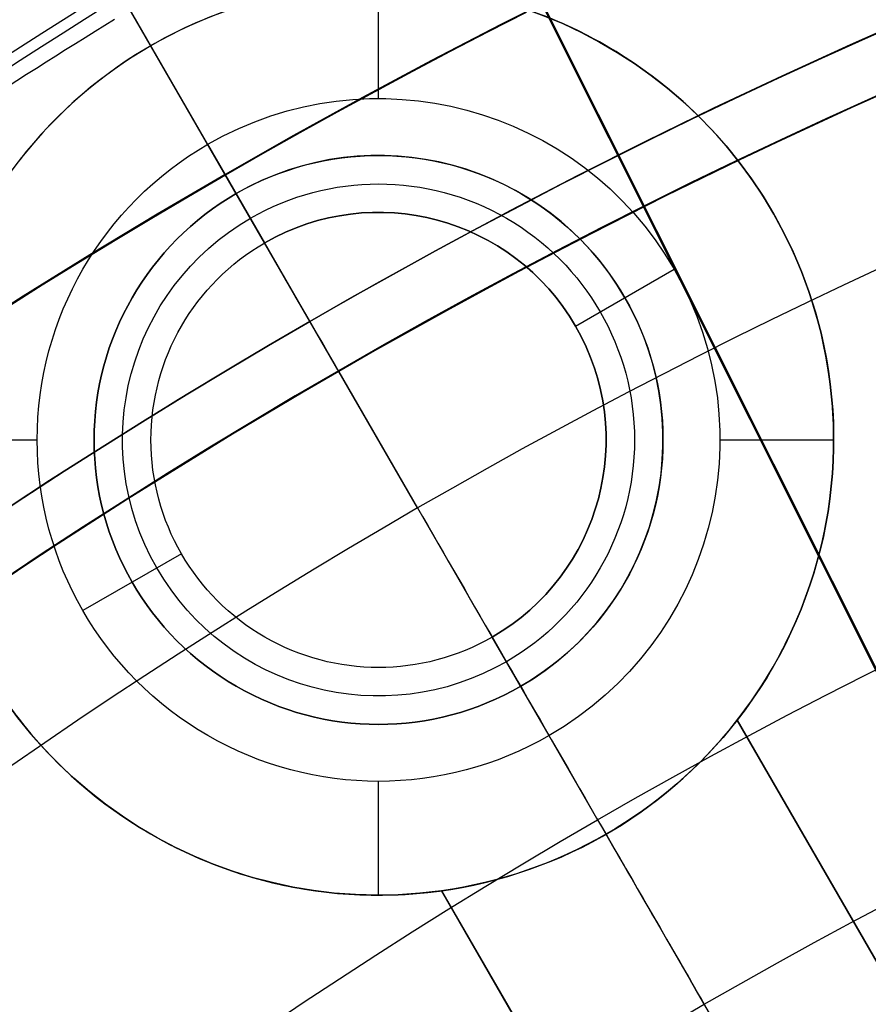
# Model space of a CAD drawing. Extents: x 19499 to 20475, y -6718 to -5871.
# Tile 32 of 60: x 19958.38 to 19965.84, y -6362.32 to -6353.66. Entities that reach past the tile are written whole.
import ezdxf

# ---------------------------------------------------------------- set-up
doc = ezdxf.new("R2010")
doc.units = 0
doc.layers.get('0').update_dxf_attribs({"linetype": 'CONTINUOUS'})
doc.layers.add('BLANCO_METALICO', color=7, linetype='CONTINUOUS')
doc.layers.add('COLOR', color=7, linetype='CONTINUOUS')

msp = doc.modelspace()

# ---------------------------------------------------------------- linework, layer by layer
for p, q in [((19961.87569657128, -6357.953856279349, 103.091743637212), (19951.37006307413, -6339.757565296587, 89.0558051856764)), ((19951.50603042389, -6339.993067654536, 88.12500292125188), (19960.93014173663, -6356.316107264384, 88.12500292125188)), ((19960.1847882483, -6355.025117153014, 67.12500292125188), (19960.93014173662, -6356.316107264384, 67.12500292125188)), ((19960.18478824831, -6355.025117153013, 64.11609945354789), (19960.18478824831, -6355.025117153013, 67.12500292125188)), ((19960.93014173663, -6356.316107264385, 67.12500292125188), (19960.93014173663, -6356.316107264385, 88.12500292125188)), ((19961.18369923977, -6356.755281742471, 62.12500292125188), (19963.45847972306, -6360.695317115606, 62.12500292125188))]:
    msp.add_line(p, q)
at = {"extrusion": (-0.2249510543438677, -1.11795451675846e-14, 0.9743700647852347)}
msp.add_lwpolyline([(6360.200023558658, 19552.36882843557), (6359.724608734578, 19552.03371077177), (6359.251445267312, 19551.69451949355), (6358.780582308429, 19551.35127798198), (6358.31206871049, 19551.00401044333), (6357.845953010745, 19550.65274190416), (6357.382283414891, 19550.29749820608), (6356.921107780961, 19549.93830600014), (6356.462473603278, 19549.5751927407), (6356.006427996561, 19549.208186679), (6355.553017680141, 19548.83731685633), (6355.102288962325, 19548.46261309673), (6354.654287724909, 19548.08410599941), (6354.209059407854, 19547.7018269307), (6353.766648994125, 19547.31580801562), (6353.327100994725, 19546.92608212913), (6352.890459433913, 19546.53268288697), (6352.456767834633, 19546.13564463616), (6352.026069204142, 19545.73500244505), (6351.598406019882, 19545.33079209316), (6351.173820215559, 19544.92305006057), (6350.752353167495, 19544.51181351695), (6350.334045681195, 19544.09712031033), (6349.918937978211, 19543.67900895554), (6349.507069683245, 19543.25751862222), (6349.098479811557, 19542.83268912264), (6348.693206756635, 19542.40456089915), (6348.291288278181, 19541.97317501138), (6347.892761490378, 19541.53857312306), (6347.497662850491, 19541.10079748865), (6347.106028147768, 19540.6598909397), (6346.717892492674, 19540.21589687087), (6346.333290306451, 19539.76885922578), (6345.952255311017, 19539.31882248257), (6345.574820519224, 19538.86583163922), (6345.20101822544, 19538.4099321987), (6344.830879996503, 19537.95117015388), (6344.464436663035, 19537.48959197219), (6344.101718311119, 19537.02524458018), (6343.742754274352, 19536.55817534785), (6343.387573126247, 19536.08843207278), (6343.036202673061, 19535.61606296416), (6342.688669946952, 19535.14111662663), (6342.345001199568, 19534.66364204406), (6342.005221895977, 19534.18368856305), (6341.669356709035, 19533.70130587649), (6341.33742951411, 19533.21654400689), (6341.009463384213, 19532.72945328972), (6340.685480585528, 19532.24008435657), (6340.365502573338, 19531.7484881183), (6340.049549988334, 19531.25471574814), (6339.737642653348, 19530.75881866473), (6339.429799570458, 19530.26084851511), (6339.1260389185, 19529.76085715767), (6338.826378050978, 19529.25889664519), (6338.530833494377, 19528.75501920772), (6338.239420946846, 19528.24927723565), (6337.952155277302, 19527.74172326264), (6337.669050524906, 19527.23240994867), (6337.390119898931, 19526.72139006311), (6337.115375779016, 19526.2087164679), (6336.844829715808, 19525.69444210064), (6336.578492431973, 19525.17861995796), (6336.31637382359, 19524.66130307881), (6336.058482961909, 19524.14254452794), (6335.804828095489, 19523.62239737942), (6335.555416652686, 19523.10091470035), (6335.310255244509, 19522.5781495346), (6335.069349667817, 19522.0541548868), (6334.832704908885, 19521.52898370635), (6334.600325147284, 19521.00268887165), (6334.372213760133, 19520.4753231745), (6334.148373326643, 19519.94693930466), (6333.928805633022, 19519.41758983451), (6333.713511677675, 19518.88732720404), (6333.502491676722, 19518.35620370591), (6333.295745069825, 19517.82427147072), (6333.093270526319, 19517.29158245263), (6332.895065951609, 19516.75818841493), (6332.701128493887, 19516.22414091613), (6332.511454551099, 19515.68949129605), (6332.326039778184, 19515.15429066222), (6332.144879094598, 19514.61858987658), (6331.967966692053, 19514.08243954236), (6331.795296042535, 19513.54588999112), (6331.626859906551, 19513.00899127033), (6331.462650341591, 19512.47179313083), (6331.302658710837, 19511.93434501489), (6331.146875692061, 19511.39669604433), (6330.995291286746, 19510.85889500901), (6330.847894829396, 19510.32099035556), (6330.70467499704, 19509.78303017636), (6330.565619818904, 19509.24506219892), (6330.430716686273, 19508.70713377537), (6330.299952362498, 19508.1692918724), (6330.173312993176, 19507.6315830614), (6330.050784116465, 19507.09405350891), (6329.932350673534, 19506.55674896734), (6329.817997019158, 19506.01971476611), (6329.70770693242, 19505.48299580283), (6329.601463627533, 19504.94663653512), (6329.499249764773, 19504.41068097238), (6329.401047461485, 19503.87517266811), (6329.306838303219, 19503.34015471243), (6329.216603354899, 19502.80566972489), (6329.130323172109, 19502.27175984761), (6329.047977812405, 19501.73846673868), (6328.969546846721, 19501.20583156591), (6328.895009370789, 19500.67389500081), (6328.824344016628, 19500.14269721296), (6328.757528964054, 19499.61227786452), (6328.694541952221, 19499.0826761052), (6328.635360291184, 19498.5539305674), (6328.579960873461, 19498.02607936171), (6328.528320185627, 19497.49916007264), (6328.480414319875, 19496.97320975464), (6328.436218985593, 19496.44826492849), (6328.39570952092, 19495.9243615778), (6328.358860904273, 19495.40153514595), (6328.325647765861, 19494.87982053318), (6328.296044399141, 19494.35925209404), (6328.270024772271, 19493.83986363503), (6328.247562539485, 19493.32168841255), (6328.228631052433, 19492.80475913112), (6328.213203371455, 19492.28910794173), (6328.201252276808, 19491.77476644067), (6328.192750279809, 19491.26176566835), (6328.187669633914, 19490.75013610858), (6328.185982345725, 19490.23990768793), (6328.187729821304, 19489.7206589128), (6328.192992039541, 19489.1999596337), (6328.201798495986, 19488.67784140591), (6328.214178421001, 19488.15433638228), (6328.23016076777, 19487.62947731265), (6328.249774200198, 19487.10329754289), (6328.273047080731, 19486.57583101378), (6328.300007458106, 19486.0471122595), (6328.330683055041, 19485.51717640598), (6328.36510125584, 19484.98605916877), (6328.403289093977, 19484.45379685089), (6328.445273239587, 19483.9204263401), (6328.491079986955, 19483.38598510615), (6328.540735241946, 19482.85051119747), (6328.594264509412, 19482.31404323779), (6328.651692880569, 19481.77662042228), (6328.713045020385, 19481.23828251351), (6328.778345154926, 19480.69906983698), (6328.847617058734, 19480.15902327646), (6328.920884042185, 19479.61818426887), (6328.998168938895, 19479.076594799), (6329.079494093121, 19478.53429739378), (6329.164881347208, 19477.99133511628), (6329.254352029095, 19477.44775155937), (6329.347926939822, 19476.90359083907), (6329.445626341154, 19476.35889758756), (6329.547469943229, 19475.81371694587), (6329.653476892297, 19475.2680945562), (6329.763665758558, 19474.72207655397), (6329.87805452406, 19474.17570955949), (6329.996660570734, 19473.62904066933), (6330.119500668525, 19473.08211744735), (6330.24659096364, 19472.53498791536), (6330.377946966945, 19471.98770054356), (6330.513583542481, 19471.44030424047), (6330.653514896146, 19470.89284834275), (6330.797754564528, 19470.34538260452), (6330.946315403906, 19469.79795718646), (6331.099209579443, 19469.25062264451), (6331.256448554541, 19468.70342991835), (6331.418043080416, 19468.15643031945), (6331.584003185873, 19467.60967551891), (6331.754338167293, 19467.06321753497), (6331.929056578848, 19466.51710872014), (6332.108166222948, 19465.97140174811), (6332.291674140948, 19465.42614960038), (6332.479586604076, 19464.8814055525), (6332.671909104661, 19464.33722316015), (6332.868646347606, 19463.79365624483), (6333.069802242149, 19463.25075887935), (6333.275379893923, 19462.70858537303), (6333.48538159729, 19462.16719025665), (6333.699808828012, 19461.62662826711), (6333.918662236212, 19461.08695433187), (6334.141941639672, 19460.54822355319), (6334.369646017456, 19460.01049119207), (6334.601773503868, 19459.47381265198), (6334.83832138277, 19458.93824346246), (6335.079286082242, 19458.40383926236), (6335.324663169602, 19457.87065578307), (6335.574447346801, 19457.33874883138), (6335.828632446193, 19456.8081742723), (6336.087211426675, 19456.27898801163), (6336.350176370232, 19455.75124597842), (6336.617518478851, 19455.22500410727), (6336.889228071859, 19454.70031832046), (6337.165294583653, 19454.17724451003), (6337.445706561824, 19453.65583851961), (6337.730451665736, 19453.13615612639), (6338.019516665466, 19452.61825302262), (6338.31288744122, 19452.10218479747), (6338.610548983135, 19451.58800691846), (6338.912485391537, 19451.07577471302), (6339.218679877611, 19450.56554334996), (6339.529114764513, 19450.05736782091), (6339.843771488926, 19449.55130292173), (6340.162630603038, 19449.04740323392), (6340.485671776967, 19448.54572310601), (6340.812873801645, 19448.04631663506), (6341.144214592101, 19447.54923764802), (6341.479671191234, 19447.05453968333), (6341.819219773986, 19446.56227597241), (6342.16283565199, 19446.07249942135), (6342.510493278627, 19445.58526259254), (6342.862166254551, 19445.10061768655), (6343.217827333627, 19444.618616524), (6343.577448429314, 19444.13931052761), (6343.941000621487, 19443.66275070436), (6344.30845416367, 19443.18898762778), (6344.679778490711, 19442.71807142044), (6345.054942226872, 19442.25005173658), (6345.433913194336, 19441.78497774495), (6345.816658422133, 19441.3228981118), (6346.203144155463, 19440.8638609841), (6346.593335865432, 19440.40791397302), (6346.987198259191, 19439.95510413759), (6347.384695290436, 19439.50547796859), (6347.785790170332, 19439.05908137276), (6348.190445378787, 19438.61595965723), (6348.598622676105, 19438.17615751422), (6349.010283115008, 19437.73971900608), (6349.42538705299, 19437.30668755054), (6349.843894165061, 19436.87710590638), (6350.265763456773, 19436.45101615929), (6350.690953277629, 19436.0284597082), (6351.119421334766, 19435.60947725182), (6351.55112470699, 19435.1941087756), (6351.986019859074, 19434.78239353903), (6352.42406265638, 19434.37437006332), (6352.865208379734, 19433.97007611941), (6353.30941174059, 19433.56954871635), (6353.756626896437, 19433.17282409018), (6354.206807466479, 19432.77993769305), (6354.659906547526, 19432.39092418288), (6355.115876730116, 19432.0058174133), (6355.574670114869, 19431.62465042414), (6356.036238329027, 19431.24745543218), (6356.500532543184, 19430.87426382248), (6356.967503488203, 19430.50510614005), (6357.437101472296, 19430.14001208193), (6357.909276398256, 19429.77901048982), (6358.383977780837, 19429.422129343), (6358.861154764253, 19429.06939575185), (6359.340756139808, 19428.72083595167), (6359.822730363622, 19428.37647529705), (6360.307025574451, 19428.03633825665), (6360.793589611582, 19427.70044840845), (6361.282370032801, 19427.3688284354)], dxfattribs=at)
at = {"extrusion": (-0.2249510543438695, -3.015203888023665e-14, 0.9743700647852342)}
msp.add_lwpolyline([(6359.442406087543, 19427.36882843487), (6358.976475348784, 19427.70615198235), (6358.51281594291, 19428.04741172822), (6358.051474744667, 19428.39258390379), (6357.592498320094, 19428.74164396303), (6357.13593291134, 19429.0945665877), (6356.681824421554, 19429.45132569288), (6356.230218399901, 19429.81189443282), (6355.781160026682, 19430.17624520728), (6355.334694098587, 19430.54434966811), (6354.890865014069, 19430.91617872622), (6354.449716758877, 19431.291702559), (6354.011292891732, 19431.67089061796), (6353.57563653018, 19432.05371163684), (6353.14279033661, 19432.44013363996), (6352.71279650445, 19432.83012395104), (6352.285696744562, 19433.22364920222), (6351.861532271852, 19433.62067534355), (6351.440343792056, 19434.02116765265), (6351.022171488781, 19434.42509074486), (6350.607055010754, 19434.83240858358), (6350.195033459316, 19435.24308449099), (6349.786145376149, 19435.65708115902), (6349.380428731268, 19436.07436066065), (6348.977920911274, 19436.49488446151), (6348.578658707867, 19436.91861343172), (6348.182678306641, 19437.34550785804), (6347.790015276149, 19437.77552745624), (6347.400704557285, 19438.20863138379), (6347.014780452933, 19438.64477825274), (6346.632276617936, 19439.0839261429), (6346.253226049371, 19439.52603261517), (6345.877661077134, 19439.97105472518), (6345.505613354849, 19440.41894903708), (6345.137113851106, 19440.8696716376), (6344.772192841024, 19441.32317815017), (6344.410879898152, 19441.77942374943), (6344.05320388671, 19442.23836317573), (6343.699192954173, 19442.69995074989), (6343.348874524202, 19443.1641403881), (6343.002275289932, 19443.63088561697), (6342.659421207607, 19444.10013958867), (6342.320337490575, 19444.57185509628), (6341.985048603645, 19445.04598458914), (6341.653578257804, 19445.52248018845), (6341.325949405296, 19446.00129370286), (6341.002184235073, 19446.4823766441), (6340.682304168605, 19446.96568024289), (6340.366329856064, 19447.45115546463), (6340.054281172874, 19447.93875302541), (6339.746177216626, 19448.42842340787), (6339.442036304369, 19448.92011687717), (6339.141875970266, 19449.41378349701), (6338.845712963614, 19449.90937314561), (6338.553563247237, 19450.40683553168), (6338.265441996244, 19450.90612021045), (6337.981363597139, 19451.40717659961), (6337.701341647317, 19451.90995399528), (6337.4253889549, 19452.41440158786), (6337.153517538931, 19452.92046847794), (6336.885738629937, 19453.42810369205), (6336.622062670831, 19453.93725619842), (6336.362499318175, 19454.44787492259), (6336.107057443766, 19454.95990876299), (6335.855745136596, 19455.47330660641), (6335.608569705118, 19455.98801734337), (6335.365537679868, 19456.50398988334), (6335.126654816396, 19457.02117316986), (6334.891926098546, 19457.53951619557), (6334.661355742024, 19458.05896801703), (6334.434947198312, 19458.57947776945), (6334.212703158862, 19459.10099468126), (6333.994625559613, 19459.62346808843), (6333.780715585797, 19460.14684744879), (6333.57097367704, 19460.67108235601), (6333.365399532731, 19461.19612255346), (6333.163992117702, 19461.72191794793), (6332.96674966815, 19462.24841862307), (6332.773669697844, 19462.77557485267), (6332.58474900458, 19463.30333711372), (6332.399983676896, 19463.83165609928), (6332.219369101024, 19464.36048273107), (6332.042899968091, 19464.88976817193), (6331.870570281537, 19465.41946383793), (6331.702373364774, 19465.94952141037), (6331.538301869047, 19466.47989284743), (6331.378347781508, 19467.01053039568), (6331.222502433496, 19467.54138660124), (6331.070756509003, 19468.07241432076), (6330.923100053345, 19468.60356673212), (6330.779522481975, 19469.13479734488), (6330.640012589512, 19469.66606001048), (6330.504558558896, 19470.19730893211), (6330.373147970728, 19470.72849867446), (6330.245767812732, 19471.25958417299), (6330.122404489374, 19471.79052074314), (6330.003043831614, 19472.32126408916), (6329.887671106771, 19472.85177031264), (6329.776271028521, 19473.38199592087), (6329.668827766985, 19473.91189783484), (6329.565324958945, 19474.44143339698), (6329.465745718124, 19474.97056037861), (6329.370072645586, 19475.49923698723), (6329.278287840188, 19476.02742187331), (6329.190372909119, 19476.55507413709), (6329.1063089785, 19477.08215333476), (6329.026076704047, 19477.60861948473), (6328.949656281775, 19478.13443307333), (6328.87702745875, 19478.65955506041), (6328.80816954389, 19479.18394688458), (6328.743061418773, 19479.70757046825), (6328.681681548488, 19480.2303882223), (6328.624007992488, 19480.75236305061), (6328.570018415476, 19481.27345835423), (6328.51969009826, 19481.79363803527), (6328.472999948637, 19482.31286650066), (6328.429924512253, 19482.83110866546), (6328.390439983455, 19483.34832995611), (6328.354522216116, 19483.86449631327), (6328.322146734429, 19484.37957419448), (6328.293288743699, 19484.89353057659), (6328.267923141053, 19485.40633295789), (6328.246024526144, 19485.91794936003), (6328.227567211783, 19486.42834832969), (6328.212525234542, 19486.93749894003), (6328.20087236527, 19487.44537079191), (6328.19258211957, 19487.95193401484), (6328.187627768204, 19488.45715926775), (6328.185982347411, 19488.96101773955), (6328.187775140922, 19489.48695627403), (6328.193174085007, 19490.0143824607), (6328.202209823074, 19490.54326349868), (6328.214912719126, 19491.07356595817), (6328.231312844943, 19491.60525578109), (6328.251439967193, 19492.1382982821), (6328.275323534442, 19492.67265814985), (6328.302992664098, 19493.2082994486), (6328.334476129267, 19493.74518562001), (6328.369802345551, 19494.28327948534), (6328.408999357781, 19494.82254324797), (6328.452094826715, 19495.36293849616), (6328.499116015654, 19495.90442620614), (6328.550089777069, 19496.44696674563), (6328.605042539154, 19496.99051987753), (6328.664000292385, 19497.53504476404), (6328.726988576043, 19498.08049997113), (6328.794032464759, 19498.62684347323), (6328.865156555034, 19499.17403265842), (6328.94038495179, 19499.72202433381), (6329.01974125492, 19500.27077473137), (6329.10324854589, 19500.82023951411), (6329.190929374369, 19501.37037378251), (6329.282805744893, 19501.92113208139), (6329.378899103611, 19502.47246840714), (6329.479230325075, 19503.02433621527), (6329.583819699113, 19503.57668842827), (6329.692686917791, 19504.12947744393), (6329.805851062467, 19504.68265514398), (6329.923330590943, 19505.23617290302), (6330.045143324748, 19505.78998159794), (6330.171306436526, 19506.34403161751), (6330.301836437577, 19506.89827287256), (6330.436749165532, 19507.45265480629), (6330.57605977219, 19508.0071264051), (6330.719782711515, 19508.56163620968), (6330.867931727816, 19509.11613232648), (6331.020519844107, 19509.67056243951), (6331.177559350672, 19510.22487382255), (6331.339061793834, 19510.77901335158), (6331.505037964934, 19511.33292751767), (6331.675497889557, 19511.88656244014), (6331.85045081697, 19512.43986388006), (6332.029905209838, 19512.99277725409), (6332.213868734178, 19513.54524764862), (6332.402348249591, 19514.09721983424), (6332.595349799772, 19514.64863828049), (6332.792878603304, 19515.19944717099), (6332.994939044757, 19515.74959041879), (6333.201534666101, 19516.29901168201), (6333.412668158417, 19516.84765437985), (6333.62834135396, 19517.39546170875), (6333.848555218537, 19517.94237665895), (6334.073309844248, 19518.4883420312), (6334.302604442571, 19519.03330045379), (6334.536437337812, 19519.57719439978), (6334.774805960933, 19520.11996620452), (6335.017706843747, 19520.66155808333), (6335.265135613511, 19521.20191214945), (6335.517086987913, 19521.74097043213), (6335.773554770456, 19522.27867489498), (6336.034531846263, 19522.81496745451), (6336.30001017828, 19523.34978999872), (6336.569980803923, 19523.88308440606), (6336.844433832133, 19524.4147925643), (6337.123358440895, 19524.94485638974), (6337.406742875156, 19525.47321784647), (6337.694574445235, 19525.99981896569), (6337.986839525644, 19526.5246018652), (6338.283523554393, 19527.047508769), (6338.584611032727, 19527.56848202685), (6338.890085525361, 19528.08746413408), (6339.199929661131, 19528.60439775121), (6339.514125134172, 19529.11922572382), (6339.832652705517, 19529.63189110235), (6340.1554922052, 19530.14233716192), (6340.482622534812, 19530.6505074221), (6340.814021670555, 19531.15634566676), (6341.14966666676, 19531.6597959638), (6341.489533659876, 19532.16080268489), (6341.833597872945, 19532.6593105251), (6342.181833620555, 19533.15526452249), (6342.534214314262, 19533.64861007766), (6342.890712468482, 19534.13929297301), (6343.251299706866, 19534.62725939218), (6343.615946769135, 19535.11245593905), (6343.984623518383, 19535.59482965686), (6344.357298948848, 19536.07432804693), (6344.733941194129, 19536.55089908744), (6345.114517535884, 19537.02449125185), (6345.498994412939, 19537.49505352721), (6345.887337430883, 19537.96253543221), (6346.279511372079, 19538.42688703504), (6346.67548020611, 19538.888058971), (6347.075207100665, 19539.34600245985), (6347.47865443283, 19539.80066932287), (6347.885783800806, 19540.25201199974), (6348.29655603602, 19540.69998356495), (6348.710931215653, 19541.14453774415), (6349.128868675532, 19541.58562892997), (6349.550327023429, 19542.02321219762), (6349.975264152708, 19542.45724332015), (6350.403637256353, 19542.88767878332), (6350.835402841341, 19543.31447580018), (6351.270516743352, 19543.73759232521), (6351.708934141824, 19544.15698706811), (6352.150609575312, 19544.57261950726), (6352.595496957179, 19544.98444990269), (6353.043549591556, 19545.39243930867), (6353.494720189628, 19545.79654958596), (6353.948960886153, 19546.19674341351), (6354.406223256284, 19546.59298429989), (6354.866458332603, 19546.98523659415), (6355.329616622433, 19547.37346549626), (6355.795648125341, 19547.7576370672), (6356.26450235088, 19548.13771823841), (6356.736128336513, 19548.51367682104), (6357.210474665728, 19548.88548151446), (6357.687489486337, 19549.25310191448), (6358.167120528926, 19549.61650852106), (6358.649315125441, 19549.97567274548), (6359.134020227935, 19550.33056691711), (6359.621182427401, 19550.68116428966), (6360.110747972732, 19551.02743904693), (6360.602662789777, 19551.36936630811), (6361.09687250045, 19551.70692213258), (6361.593322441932, 19552.04008352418), (6362.091957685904, 19552.36882843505)], dxfattribs=at)
at = {"extrusion": (-0.22495105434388, -7.42592876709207e-14, 0.9743700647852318)}
msp.add_lwpolyline([(6365.65021169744, 19427.3688284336), (6365.139662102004, 19427.67779683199), (6364.631116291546, 19427.99146154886), (6364.124634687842, 19428.30980361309), (6363.620277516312, 19428.63280297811), (6363.1181047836, 19428.96043852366), (6362.618176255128, 19429.2926880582), (6362.120551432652, 19429.62952832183), (6361.625289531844, 19429.97093498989), (6361.132449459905, 19430.31688267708), (6360.642089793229, 19430.66734494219), (6360.154268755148, 19431.02229429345), (6359.669044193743, 19431.38170219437), (6359.186473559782, 19431.74553907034), (6358.706613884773, 19432.11377431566), (6358.229521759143, 19432.48637630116), (6357.755253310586, 19432.86331238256), (6357.283864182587, 19433.2445489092), (6356.81540951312, 19433.63005123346), (6356.349943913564, 19434.01978372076), (6355.887521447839, 19434.41370976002), (6355.428195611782, 19434.81179177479), (6354.97201931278, 19435.21399123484), (6354.519044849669, 19435.62026866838), (6354.069323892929, 19436.03058367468), (6353.622907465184, 19436.4448949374), (6353.179845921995, 19436.86316023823), (6352.740188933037, 19437.2853364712), (6352.303985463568, 19437.71137965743), (6351.871283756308, 19438.14124496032), (6351.442131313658, 19438.57488670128), (6351.016574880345, 19439.01225837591), (6350.594660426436, 19439.45331267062), (6350.176433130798, 19439.89800147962), (6349.761937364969, 19440.34627592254), (6349.351216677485, 19440.79808636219), (6348.944313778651, 19441.25338242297), (6348.541270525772, 19441.71211300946), (6348.142127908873, 19442.17422632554), (6347.746926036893, 19442.63966989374), (6347.355704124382, 19443.10839057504), (6346.968500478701, 19443.58033458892), (6346.585352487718, 19444.05544753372), (6346.206296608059, 19444.53367440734), (6345.83136835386, 19445.01495962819), (6345.460602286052, 19445.49924705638), (6345.094032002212, 19445.98648001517), (6344.731690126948, 19446.47660131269), (6344.37360830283, 19446.96955326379), (6344.019817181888, 19447.4652777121), (6343.670346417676, 19447.96371605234), (6343.32522465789, 19448.46480925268), (6342.984479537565, 19448.96849787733), (6342.648137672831, 19449.47472210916), (6342.316224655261, 19449.98342177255), (6341.988765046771, 19450.49453635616), (6341.665782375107, 19451.00800503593), (6341.34729912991, 19451.52376669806), (6341.033336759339, 19452.04175996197), (6340.723915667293, 19452.5619232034), (6340.419055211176, 19453.08419457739), (6340.118773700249, 19453.60851204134), (6339.823088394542, 19454.13481337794), (6339.53201550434, 19454.66303621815), (6339.245570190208, 19455.19311806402), (6338.963766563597, 19455.72499631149), (6338.686617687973, 19456.25860827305), (6338.41413558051, 19456.7938912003), (6338.146331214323, 19457.33078230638), (6337.883214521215, 19457.86921878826), (6337.624794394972, 19458.40913784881), (6337.371078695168, 19458.9504767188), (6337.122074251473, 19459.4931726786), (6336.877786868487, 19460.03716307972), (6336.638221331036, 19460.58238536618), (6336.403381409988, 19461.1287770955), (6336.173269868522, 19461.67627595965), (6335.947888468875, 19462.22481980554), (6335.727237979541, 19462.77434665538), (6335.511318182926, 19463.32479472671), (6335.300127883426, 19463.87610245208), (6335.093664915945, 19464.42820849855), (6334.891926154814, 19464.98105178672), (6334.694907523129, 19465.5345715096), (6334.502604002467, 19466.088707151), (6334.315009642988, 19466.64339850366), (6334.132117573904, 19467.198585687), (6333.95392001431, 19467.75420916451), (6333.780408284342, 19468.31020976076), (6333.611572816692, 19468.86652867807), (6333.447403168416, 19469.42310751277), (6333.28788803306, 19469.97988827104), (6333.133015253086, 19470.53681338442), (6332.982771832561, 19471.09382572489), (6332.837143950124, 19471.6508686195), (6332.696116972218, 19472.20788586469), (6332.559675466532, 19472.76482174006), (6332.427803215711, 19473.32162102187), (6332.300483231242, 19473.87822899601), (6332.177697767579, 19474.43459147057), (6332.05942833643, 19474.99065478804), (6331.945655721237, 19475.54636583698), (6331.836359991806, 19476.10167206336), (6331.731520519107, 19476.65652148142), (6331.631115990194, 19477.2108626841), (6331.535124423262, 19477.76464485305), (6331.443523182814, 19478.31781776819), (6331.356288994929, 19478.87033181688), (6331.273397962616, 19479.42213800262), (6331.194825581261, 19479.97318795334), (6331.120546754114, 19480.52343392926), (6331.05053580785, 19481.07282883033), (6330.984766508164, 19481.62132620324), (6330.923212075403, 19482.16888024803), (6330.865845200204, 19482.71544582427), (6330.81263805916, 19483.26097845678), (6330.76356233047, 19483.80543434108), (6330.718589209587, 19484.34877034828), (6330.677689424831, 19484.89094402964), (6330.640833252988, 19485.43191362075), (6330.607990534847, 19485.97163804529), (6330.579130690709, 19486.5100769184), (6330.554222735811, 19487.04719054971), (6330.533235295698, 19487.58293994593), (6330.516136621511, 19488.11728681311), (6330.502894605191, 19488.65019355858), (6330.493476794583, 19489.18162329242), (6330.487850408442, 19489.71153982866), (6330.48598235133, 19490.23990768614), (6330.487781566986, 19490.75844860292), (6330.493200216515, 19491.27848183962), (6330.502269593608, 19491.79997387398), (6330.515020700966, 19492.32289052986), (6330.531484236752, 19492.84719697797), (6330.551690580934, 19493.3728577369), (6330.575669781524, 19493.89983667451), (6330.603451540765, 19494.42809700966), (6330.635065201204, 19494.95760131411), (6330.670539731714, 19495.48831151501), (6330.709903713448, 19496.02018889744), (6330.753185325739, 19496.55319410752), (6330.800412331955, 19497.08728715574), (6330.851612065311, 19497.62242742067), (6330.906811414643, 19498.158573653), (6330.966036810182, 19498.69568398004), (6331.029314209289, 19499.23371591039), (6331.096669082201, 19499.77262633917), (6331.168126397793, 19500.3123715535), (6331.243710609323, 19500.85290723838), (6331.323445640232, 19501.39418848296), (6331.407354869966, 19501.93616978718), (6331.495461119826, 19502.47880506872), (6331.587786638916, 19503.0220476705), (6331.684353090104, 19503.56585036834), (6331.7851815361, 19504.11016537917), (6331.890292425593, 19504.65494436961), (6331.999705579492, 19505.20013846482), (6332.113440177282, 19505.74569825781), (6332.231514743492, 19506.29157381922), (6332.353947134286, 19506.83771470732), (6332.48075452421, 19507.38406997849), (6332.611953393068, 19507.93058819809), (6332.747559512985, 19508.47721745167), (6332.887587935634, 19509.02390535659), (6333.032052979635, 19509.570599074), (6333.180968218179, 19510.11724532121), (6333.334346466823, 19510.66379038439), (6333.492199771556, 19511.21018013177), (6333.65453939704, 19511.75636002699), (6333.821375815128, 19512.30227514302), (6333.99271869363, 19512.84787017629), (6334.168576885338, 19513.39308946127), (6334.348958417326, 19513.93787698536), (6334.53387048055, 19514.48217640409), (6334.723319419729, 19515.02593105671), (6334.917310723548, 19515.56908398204), (6335.115849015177, 19516.11157793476), (6335.318938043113, 19516.65335540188), (6335.526580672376, 19517.19435861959), (6335.738778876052, 19517.73452959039), (6335.955533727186, 19518.27381010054), (6336.176845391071, 19518.81214173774), (6336.402713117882, 19519.34946590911), (6336.633135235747, 19519.88572385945), (6336.868109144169, 19520.42085668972), (6337.107631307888, 19520.95480537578), (6337.351697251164, 19521.48751078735), (6337.600301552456, 19522.01891370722), (6337.853437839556, 19522.54895485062), (6338.111098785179, 19523.07757488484), (6338.373276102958, 19523.60471444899), (6338.639960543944, 19524.13031417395), (6338.911141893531, 19524.65431470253), (6339.186808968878, 19525.17665670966), (6339.466949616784, 19525.69728092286), (6339.751550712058, 19526.21612814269), (6340.040598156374, 19526.73313926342), (6340.334076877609, 19527.24825529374), (6340.631970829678, 19527.76141737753), (6340.934262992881, 19528.27256681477), (6341.240935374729, 19528.78164508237), (6341.551969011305, 19529.28859385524), (6341.867343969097, 19529.79335502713), (6342.187039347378, 19530.2958707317), (6342.51103328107, 19530.7960833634), (6342.839302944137, 19531.29393559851), (6343.171824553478, 19531.78937041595), (6343.508573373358, 19532.28233111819), (6343.849523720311, 19532.77276135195), (6344.194648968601, 19533.26060512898), (6344.543921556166, 19533.74580684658), (6344.897312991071, 19534.22831130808), (6345.254793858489, 19534.70806374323), (6345.61633382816, 19535.18500982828), (6345.981901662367, 19535.65909570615), (6346.351465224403, 19536.13026800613), (6346.724991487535, 19536.59847386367), (6347.102446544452, 19537.06366093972), (6347.483795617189, 19537.52577744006), (6347.869003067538, 19537.98477213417), (6348.258032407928, 19538.44059437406), (6348.650846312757, 19538.89319411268), (6349.047406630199, 19539.34252192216), (6349.447674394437, 19539.78852901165), (6349.851609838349, 19540.23116724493), (6350.259172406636, 19540.67038915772), (6350.670320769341, 19541.10614797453), (6351.085012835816, 19541.5383976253), (6351.503205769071, 19541.96709276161), (6351.924856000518, 19542.39218877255), (6352.3499192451, 19542.81364180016), (6352.778350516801, 19543.23140875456), (6353.210104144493, 19543.64544732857), (6353.645133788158, 19544.05571601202), (6354.083392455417, 19544.46217410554), (6354.524832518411, 19544.86478173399), (6354.96940573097, 19545.26349985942), (6355.417063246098, 19545.65829029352), (6355.867755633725, 19546.04911570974), (6356.32143289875, 19546.4359396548), (6356.77804449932, 19546.81872655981), (6357.237539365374, 19547.1974417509), (6357.699865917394, 19547.5720514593), (6358.164972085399, 19547.94252283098), (6358.632805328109, 19548.30882393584), (6359.103312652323, 19548.67092377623), (6359.576440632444, 19549.02879229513), (6360.052135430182, 19549.3824003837), (6360.530342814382, 19549.73171988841), (6361.011008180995, 19550.07672361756), (6361.49407657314, 19550.4173853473), (6361.979492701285, 19550.7536798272), (6362.467200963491, 19551.08558278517), (6362.957145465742, 19551.41307093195), (6363.449270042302, 19551.73612196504), (6363.943518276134, 19552.05471457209), (6364.439833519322, 19552.36882843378)], dxfattribs=at)
at = {"extrusion": (-0.2249510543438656, 5.193090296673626e-14, 0.9743700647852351)}
msp.add_lwpolyline([(6365.957210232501, 19552.0150576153), (6365.443096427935, 19551.70746831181), (6364.93096886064, 19551.39512772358), (6364.420888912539, 19551.07805444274), (6363.912917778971, 19550.75626815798), (6363.40711644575, 19550.42978965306), (6362.903545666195, 19550.09864080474), (6362.402265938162, 19549.76284458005), (6361.903337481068, 19549.42242503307), (6361.406820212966, 19549.07740730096), (6360.912773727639, 19548.72781759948), (6360.421257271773, 19548.37368321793), (6359.932329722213, 19548.01503251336), (6359.446049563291, 19547.65189490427), (6358.962474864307, 19547.28430086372), (6358.481663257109, 19546.91228191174), (6358.003671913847, 19546.53587060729), (6357.52855752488, 19546.15510053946), (6357.056376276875, 19545.77000631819), (6356.587183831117, 19545.38062356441), (6356.121035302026, 19544.98698889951), (6355.657985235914, 19544.58913993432), (6355.198087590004, 19544.18711525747), (6354.74139571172, 19543.78095442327), (6354.287962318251, 19543.37069793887), (6353.837839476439, 19542.95638725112), (6353.391078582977, 19542.53806473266), (6352.947730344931, 19542.11577366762), (6352.507844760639, 19541.68955823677), (6352.071471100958, 19541.25946350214), (6351.638657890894, 19540.82553539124), (6351.209452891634, 19540.38782068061), (6350.783903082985, 19539.94636697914), (6350.362054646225, 19539.50122271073), (6349.943952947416, 19539.05243709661), (6349.52964252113, 19538.60006013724), (6349.119167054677, 19538.14414259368), (6348.712569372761, 19537.68473596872), (6348.309891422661, 19537.2218924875), (6347.911174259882, 19536.7556650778), (6347.516458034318, 19536.28610734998), (6347.125781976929, 19535.81327357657), (6346.739184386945, 19535.33721867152), (6346.356702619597, 19534.85799816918), (6345.978373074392, 19534.37566820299), (6345.604231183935, 19533.89028548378), (6345.234311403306, 19533.40190727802), (6344.8686472, 19532.91059138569), (6344.507271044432, 19532.41639611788), (6344.150214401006, 19531.91938027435), (6343.797507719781, 19531.41960312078), (6343.449180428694, 19530.9171243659), (6343.105260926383, 19530.41200413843), (6342.765776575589, 19529.90430296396), (6342.430753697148, 19529.39408174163), (6342.100217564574, 19528.88140172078), (6341.774192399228, 19528.36632447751), (6341.452701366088, 19527.84891189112), (6341.135766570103, 19527.32922612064), (6340.823409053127, 19526.80732958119), (6340.515648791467, 19526.28328492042), (6340.212504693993, 19525.75715499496), (6339.913994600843, 19525.22900284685), (6339.620135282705, 19524.69889168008), (6339.330942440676, 19524.16688483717), (6339.046430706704, 19523.6330457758), (6338.766613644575, 19523.0974380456), (6338.49150375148, 19522.56012526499), (6338.221112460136, 19522.02117109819), (6337.955450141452, 19521.4806392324), (6337.694526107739, 19520.93859335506), (6337.438348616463, 19520.39509713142), (6337.186924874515, 19519.85021418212), (6336.94026104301, 19519.3040080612), (6336.69836224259, 19518.75654223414), (6336.461232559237, 19518.2078800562), (6336.228875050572, 19517.65808475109), (6336.001291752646, 19517.10721938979), (6335.778483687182, 19516.55534686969), (6335.560450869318, 19516.00252989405), (6335.347192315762, 19515.4488309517), (6335.138706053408, 19514.89431229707), (6334.934989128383, 19514.33903593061), (6334.7360376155, 19513.78306357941), (6334.541846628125, 19513.22645667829), (6334.352410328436, 19512.66927635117), (6334.167721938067, 19512.11158339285), (6333.987773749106, 19511.55343825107), (6333.812557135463, 19510.99490100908), (6333.642062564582, 19510.43603136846), (6333.476279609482, 19509.87688863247), (6333.315196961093, 19509.31753168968), (6333.158802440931, 19508.75801899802), (6333.007083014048, 19508.19840856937), (6332.860024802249, 19507.6387579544), (6332.717613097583, 19507.07912422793), (6332.579832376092, 19506.51956397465), (6332.446666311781, 19505.96013327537), (6332.318097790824, 19505.40088769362), (6332.194108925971, 19504.84188226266), (6332.074681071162, 19504.28317147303), (6331.959794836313, 19503.72480926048), (6331.849430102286, 19503.1668489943), (6331.743566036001, 19502.60934346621), (6331.642181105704, 19502.05234487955), (6331.545253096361, 19501.49590483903), (6331.452759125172, 19500.94007434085), (6331.364675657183, 19500.38490376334), (6331.280978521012, 19499.83044285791), (6331.20164292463, 19499.27674074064), (6331.126643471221, 19498.72384588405), (6331.055954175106, 19498.17180610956), (6330.989548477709, 19497.62066858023), (6330.927399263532, 19497.07047979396), (6330.869478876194, 19496.52128557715), (6330.815759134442, 19495.97313107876), (6330.766211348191, 19495.4260607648), (6330.720806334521, 19494.88011841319), (6330.67951443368, 19494.33534710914), (6330.642305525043, 19493.79178924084), (6330.609149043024, 19493.24948649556), (6330.580013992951, 19492.70847985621), (6330.554868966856, 19492.16880959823), (6330.533682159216, 19491.63051528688), (6330.516421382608, 19491.09363577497), (6330.503054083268, 19490.55820920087), (6330.493547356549, 19490.02427298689), (6330.487867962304, 19489.49186383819), (6330.485982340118, 19488.96101774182), (6330.487734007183, 19488.44937446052), (6330.493009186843, 19487.93627781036), (6330.501837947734, 19487.4217599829), (6330.514250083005, 19486.90585378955), (6330.530275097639, 19486.38859266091), (6330.549942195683, 19485.87001064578), (6330.573280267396, 19485.35014240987), (6330.600317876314, 19484.8290232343), (6330.631083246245, 19484.30668901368), (6330.665604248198, 19483.78317625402), (6330.703908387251, 19483.25852207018), (6330.746022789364, 19482.73276418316), (6330.791974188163, 19482.20594091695), (6330.841788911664, 19481.67809119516), (6330.895492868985, 19481.14925453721), (6330.953111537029, 19480.61947105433), (6331.014669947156, 19480.08878144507), (6331.080192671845, 19479.55722699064), (6331.149703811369, 19479.02484954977), (6331.223226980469, 19478.49169155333), (6331.300785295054, 19477.95779599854), (6331.382401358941, 19477.42320644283), (6331.468097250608, 19476.88796699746), (6331.557894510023, 19476.35212232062), (6331.651814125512, 19475.81571761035), (6331.749876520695, 19475.27879859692), (6331.852101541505, 19474.7414115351), (6331.958508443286, 19474.20360319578), (6332.069115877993, 19473.6654208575), (6332.183941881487, 19473.12691229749), (6332.303003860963, 19472.58812578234), (6332.426318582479, 19472.04911005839), (6332.553902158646, 19471.50991434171), (6332.685770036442, 19470.97058830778), (6332.821936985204, 19470.43118208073), (6332.962417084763, 19469.89174622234), (6333.107223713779, 19469.35233172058), (6333.25636953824, 19468.81298997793), (6333.409866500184, 19468.27377279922), (6333.567725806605, 19467.73473237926), (6333.729957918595, 19467.19592129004), (6333.896572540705, 19466.65739246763), (6334.067578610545, 19466.11919919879), (6334.242984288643, 19465.5813951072), (6334.422796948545, 19465.04403413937), (6334.60702316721, 19464.50717055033), (6334.79566871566, 19463.97085888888), (6334.98873854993, 19463.43515398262), (6335.186236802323, 19462.90011092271), (6335.388166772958, 19462.36578504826), (6335.594530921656, 19461.8322319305), (6335.805330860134, 19461.29950735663), (6336.020567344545, 19460.76766731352), (6336.240240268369, 19460.23676797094), (6336.464348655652, 19459.70686566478), (6336.692890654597, 19459.17801687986), (6336.925863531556, 19458.65027823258), (6337.163263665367, 19458.12370645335), (6337.405086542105, 19457.59835836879), (6337.651326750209, 19457.07429088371), (6337.901977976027, 19456.55156096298), (6338.157032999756, 19456.0302256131), (6338.416483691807, 19455.51034186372), (6338.68032100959, 19454.99196674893), (6338.948534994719, 19454.47515728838), (6339.221114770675, 19453.95997046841), (6339.498048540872, 19453.44646322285), (6339.7793235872, 19452.93469241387), (6340.064926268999, 19452.42471481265), (6340.354842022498, 19451.91658708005), (6340.649055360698, 19451.41036574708), (6340.947549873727, 19450.90610719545), (6341.25030822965, 19450.40386763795), (6341.557312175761, 19449.90370309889), (6341.868542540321, 19449.40566939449), (6342.183979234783, 19448.90982211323), (6342.503601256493, 19448.41621659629), (6342.827386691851, 19447.92490791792), (6343.155312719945, 19447.43595086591), (6343.487355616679, 19446.94939992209), (6343.823490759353, 19446.46530924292), (6344.163692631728, 19445.98373264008), (6344.507934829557, 19445.50472356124), (6344.856190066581, 19445.02833507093), (6345.208430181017, 19444.55461983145), (6345.564626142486, 19444.08363008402), (6345.924748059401, 19443.61541762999), (6346.288765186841, 19443.15003381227), (6346.65664593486, 19442.68752949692), (6347.028357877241, 19442.22795505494), (6347.403867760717, 19441.77136034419), (6347.783141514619, 19441.31779469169), (6348.166144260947, 19440.86730687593), (6348.552840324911, 19440.41994510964), (6348.943193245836, 19439.97575702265), (6349.33716578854, 19439.53478964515), (6349.734719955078, 19439.09708939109), (6350.135816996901, 19438.66270204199), (6350.540417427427, 19438.23167273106), (6350.948481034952, 19437.80404592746), (6351.35996689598, 19437.37986542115), (6351.774833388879, 19436.95917430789), (6352.193038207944, 19436.54201497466), (6352.614538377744, 19436.12842908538), (6353.039290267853, 19435.71845756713), (6353.467249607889, 19435.31214059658), (6353.898371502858, 19434.90951758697), (6354.332610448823, 19434.51062717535), (6354.769920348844, 19434.11550721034), (6355.210254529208, 19433.72419474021), (6355.653565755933, 19433.33672600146), (6356.099806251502, 19432.95313640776), (6356.548927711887, 19432.57346053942), (6357.00088132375, 19432.19773213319), (6357.455617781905, 19431.82598407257), (6357.913087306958, 19431.45824837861), (6358.373239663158, 19431.09455620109), (6358.836024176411, 19430.73493781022), (6359.301389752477, 19430.37942258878), (6359.769284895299, 19430.02803902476), (6360.239657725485, 19429.68081470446), (6360.712455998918, 19429.33777630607), (6361.187627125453, 19428.99894959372), (6361.665118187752, 19428.66435941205), (6362.144875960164, 19428.33402968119), (6362.626846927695, 19428.00798339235), (6363.110977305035, 19427.68624260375), (6363.59721305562, 19427.36882843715)], dxfattribs=at)
for points in [[(19962.83187449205, -6353.601335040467), (19962.49713635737, -6353.771991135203), (19962.16359174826, -6353.944972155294), (19961.83125660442, -6354.120268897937), (19961.50014686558, -6354.297872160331), (19961.17027847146, -6354.477772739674), (19960.84166736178, -6354.659961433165), (19960.51432947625, -6354.844429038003), (19960.18828075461, -6355.031166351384), (19959.86353713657, -6355.220164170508), (19959.54011456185, -6355.411413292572), (19959.21802897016, -6355.604904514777), (19958.89729630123, -6355.800628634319), (19958.57793249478, -6355.998576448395), (19958.25995349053, -6356.198738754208)], [(19966.01604036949, -6354.291804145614), (19965.68612655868, -6354.440200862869), (19965.35725449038, -6354.590898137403), (19965.02943951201, -6354.74388710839), (19964.70269697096, -6354.899158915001), (19964.37704221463, -6355.056704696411), (19964.05249059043, -6355.216515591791), (19963.72905744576, -6355.378582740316), (19963.40675812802, -6355.542897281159), (19963.08560798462, -6355.709450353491), (19962.76562236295, -6355.878233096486), (19962.44681661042, -6356.049236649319), (19962.12920607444, -6356.222452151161), (19961.8128061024, -6356.397870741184), (19961.49763204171, -6356.575483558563), (19961.18369923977, -6356.755281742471), (19960.87102304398, -6356.93725643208), (19960.55961880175, -6357.121398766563), (19960.24950186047, -6357.307699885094), (19959.94068756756, -6357.496150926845), (19959.6331912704, -6357.68674303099), (19959.32702831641, -6357.879467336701), (19959.02221405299, -6358.074314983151), (19958.71876382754, -6358.271277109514), (19958.41669298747, -6358.470344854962), (19958.11601688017, -6358.671509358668)], [(19965.93812224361, -6355.849376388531), (19965.61911532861, -6355.998254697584), (19965.3011520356, -6356.149354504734), (19964.98424729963, -6356.302667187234), (19964.66841605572, -6356.458184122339), (19964.3536732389, -6356.615896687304), (19964.0400337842, -6356.775796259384), (19963.72751262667, -6356.937874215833), (19963.41612470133, -6357.102121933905), (19963.10588494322, -6357.268530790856), (19962.79680828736, -6357.43709216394), (19962.4889096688, -6357.607797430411), (19962.18220402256, -6357.780637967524), (19961.87670628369, -6357.955605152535), (19961.5724313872, -6358.132690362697), (19961.26939426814, -6358.311884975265), (19960.96760986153, -6358.493180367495), (19960.66709310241, -6358.67656791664), (19960.36785892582, -6358.862038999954), (19960.06992226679, -6359.049584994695), (19959.77329806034, -6359.239197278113), (19959.47800124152, -6359.430867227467), (19959.18404674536, -6359.624586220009), (19958.89144950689, -6359.820345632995), (19958.60022446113, -6360.018136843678), (19958.31038654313, -6360.217951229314)], [(19964.07550923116, -6362.503312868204), (19964.39485207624, -6362.317161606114), (19964.7157352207, -6362.1336782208), (19965.0381353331, -6361.952871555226), (19965.36202808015, -6361.774748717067), (19965.68738912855, -6361.599316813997), (19966.01419414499, -6361.426582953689), (19966.34241879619, -6361.256554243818), (19966.67203874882, -6361.089237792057), (19967.00302966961, -6360.924640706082), (19967.33536722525, -6360.762770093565), (19967.66902708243, -6360.603633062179), (19968.00398490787, -6360.447236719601), (19968.34021636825, -6360.293588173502), (19968.67769713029, -6360.142694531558), (19969.01640286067, -6359.994562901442), (19969.35630922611, -6359.849200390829), (19969.69739189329, -6359.706614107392), (19970.03962652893, -6359.566811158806), (19970.38298879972, -6359.429798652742), (19970.72745437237, -6359.295583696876), (19971.07299891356, -6359.164173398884), (19971.41959809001, -6359.035574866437)]]:
    msp.add_lwpolyline(points)
at = {"extrusion": (0, 0, -1)}
for centre, radius, start, end in [((-19986.97575810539, -6401.428438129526, -89.37470231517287), 70.9424557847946, 329.9999999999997, 149.9999999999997), ((-19986.97575810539, -6401.428438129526, -46.50000292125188), 70.9424557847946, 329.9999999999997, 149.9999999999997), ((-19986.97575810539, -6401.428438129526, -88.12500292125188), 52.0912327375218, 329.9999999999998, 149.9999999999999), ((-19986.97575810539, -6401.428438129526, -62.12500292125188), 47.0345567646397, 330.0000000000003, 150.0000000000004)]:
    msp.add_arc(centre, radius, start, end, dxfattribs=at)
for centre, radius, start, end in [((19986.97575810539, -6401.428438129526, 89.37470231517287), 73.2424557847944, 30.00000000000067, 210.0000000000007), ((19986.97575810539, -6401.428438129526, 68.68735261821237), 73.24245578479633, 91.17126672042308, 191.5820307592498), ((19986.97575810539, -6401.428438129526, 46.50000292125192), 71.74245578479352, 52.4999999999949, 187.500000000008), ((19986.97575814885, -6401.428438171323, 88.63012703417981), 71.44457953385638, 30.0000000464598, 209.9999999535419), ((19986.97575810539, -6401.428438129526, 89.05580518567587), 71.21139006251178, 29.99999999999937, 209.9999999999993), ((19986.97575810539, -6401.428438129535, 88.12500292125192), 70.93945536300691, 75.00000000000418, 164.9999999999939), ((19986.97575810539, -6401.428438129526, 67.93735261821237), 70.94245578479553, 93.83645893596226, 193.7167436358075), ((19986.97575810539, -6401.428438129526, 88.125002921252), 70.93945536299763, 97.4999999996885, 142.4999999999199), ((19986.97575810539, -6401.428438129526, 67.12500292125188), 53.5819397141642, 30.00000000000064, 210.0000000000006), ((19986.97575810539, -6401.428438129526, 65.62055118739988), 53.58193971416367, 29.99999999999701, 209.999999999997), ((19986.97575810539, -6401.428438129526, 67.12500292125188), 52.0912327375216, 30.00000000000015, 210.0000000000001), ((19986.97575810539, -6401.428438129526, 77.62500292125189), 52.09123273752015, 29.99999999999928, 209.9999999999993), ((19986.97575810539, -6401.428438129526, 62.12500292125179), 51.59084318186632, 88.45819037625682, 151.541809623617), ((19986.97575810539, -6401.428438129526, 105.1250029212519), 43.8181587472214, 29.99999999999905, 209.999999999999), ((19986.97575810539, -6401.428438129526, 52.53957701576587), 42.50584972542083, 30.00000000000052, 210.0000000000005), ((19986.97575810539, -6401.428438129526, 51.125002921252), 40.62840747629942, 98.0938641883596, 141.9061358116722)]:
    msp.add_arc(centre, radius, start, end)
at = {"extrusion": (0.2249510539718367, 2.418702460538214e-10, -0.9743700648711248)}
msp.add_arc((-6401.428462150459, 19489.91254614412, 4431.447719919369), 56.00000464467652, 302.3923655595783, 332.2855001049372, dxfattribs=at)
at = {"extrusion": (-0.2249511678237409, -6.972004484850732e-08, 0.9743700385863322)}
msp.add_arc((6401.434632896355, 19489.91009806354, -4432.274461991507), 56.00000007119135, 207.7144765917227, 237.6076173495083, dxfattribs=at)
at = {"extrusion": (-0.1379216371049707, -8.14573464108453e-09, 0.9904431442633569)}
msp.add_arc((6401.673631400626, 19805.71423016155, -2695.478563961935), 56.22568575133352, 211.3648288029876, 218.0244035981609, dxfattribs=at)
at = {"extrusion": (0.8660254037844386, 0.5000000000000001, 0)}
for centre, radius, start, end in [((-15485.69668379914, 64.11609945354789, 14108.51453227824), 1.9910965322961, 269.8064692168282, 0), ((-15493.81300121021, 93.01398258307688, 14108.51453227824), 12.1158944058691, 56.28204313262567, 88.37474979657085), ((-15490.18163108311, 60.08211743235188, 14108.51453227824), 2.04413071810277, 91.9999999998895, 162.0000000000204)]:
    msp.add_arc(centre, radius, start, end, dxfattribs=at)
at = {"layer": 'BLANCO_METALICO'}
for p, q in [((19961.53301215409, -6354.357788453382, 190.1470783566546), (19961.53301215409, -6353.357788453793, 190.1470783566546)), ((19960.5330121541, -6355.625737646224, 189.1470783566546), (19960.03301215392, -6354.759712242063, 190.1470783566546)), ((19960.5330121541, -6355.625737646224, 185.1470783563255), (19960.2830121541, -6355.192724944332, 184.6470783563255)), ((19960.5330121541, -6355.625737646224, 189.1470783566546), (19960.5330121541, -6355.625737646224, 185.1470783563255)), ((19963.26506296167, -6356.357788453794, 189.1470783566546), (19964.13108836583, -6355.857788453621, 190.1470783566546)), ((19963.26506296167, -6356.357788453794, 185.1470783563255), (19963.69807566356, -6356.107788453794, 184.6470783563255)), ((19963.26506296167, -6356.357788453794, 189.1470783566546), (19963.26506296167, -6356.357788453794, 185.1470783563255)), ((19965.42171808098, -6356.420789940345, 190.1470783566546), (19965.42171808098, -6356.420789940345, 187.6470783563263)), ((19957.53301215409, -6357.357788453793, 190.1470783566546), (19958.53301215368, -6357.357788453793, 190.1470783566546)), ((19964.5330121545, -6357.357788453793, 190.1470783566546), (19965.53301215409, -6357.357788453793, 190.1470783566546)), ((19959.80096134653, -6358.357788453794, 189.1470783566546), (19958.93493594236, -6358.857788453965, 190.1470783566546)), ((19959.80096134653, -6358.357788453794, 185.1470783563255), (19959.36794864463, -6358.607788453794, 184.6470783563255)), ((19959.80096134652, -6358.357788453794, 189.1470783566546), (19959.80096134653, -6358.357788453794, 185.1470783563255)), ((19963.03301215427, -6359.955864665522, 190.1470783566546), (19962.5330121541, -6359.089839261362, 189.1470783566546)), ((19962.5330121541, -6359.089839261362, 185.1470783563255), (19962.5330121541, -6359.089839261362, 189.1470783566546)), ((19962.7830121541, -6359.522851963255, 184.6470783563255), (19962.5330121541, -6359.089839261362, 185.1470783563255)), ((19964.68511172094, -6359.820361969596, 187.6470783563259), (19964.68440555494, -6359.821265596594, 189.5864541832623)), ((19972.29065657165, -6372.996841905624, 190.6470783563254), (19964.68440555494, -6359.821265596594, 189.5864541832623)), ((19964.68511172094, -6359.820361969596, 187.6470783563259), (19972.29211968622, -6372.996086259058, 187.6470783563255)), ((19972.29210039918, -6372.996052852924, 189.1470783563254), (19964.68527781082, -6359.820649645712, 189.1470783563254)), ((19961.53301215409, -6361.357788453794, 190.1470783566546), (19961.53301215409, -6360.357788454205, 190.1470783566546)), ((19962.47001066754, -6361.246494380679, 189.5992080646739), (19962.47001066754, -6361.246494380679, 190.1470783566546)), ((19962.08756947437, -6361.319160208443, 189.5863703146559), (19962.08643339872, -6361.319319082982, 187.6470783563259)), ((19969.69404328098, -6374.496085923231, 187.6470783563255), (19962.08643339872, -6361.319319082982, 187.6470783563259)), ((19962.08659986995, -6361.319607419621, 189.1470783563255), (19969.69402399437, -6374.496052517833, 189.1470783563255)), ((19962.08756947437, -6361.319160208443, 189.5863703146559), (19969.69542922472, -6374.495196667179, 190.6470783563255))]:
    msp.add_line(p, q, dxfattribs=at)
at = {"layer": 'BLANCO_METALICO', "extrusion": (0, 0, -1)}
for centre, radius, start, end in [((-19986.97549488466, -6401.428438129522, -170.8389899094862), 99.49999999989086, 359.9999999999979, 180.0000000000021), ((-19986.97549488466, -6401.428438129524, -170.0309014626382), 98.69999999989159, 359.9999999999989, 180.0000000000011), ((-19986.97549488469, -6401.428438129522, -167.2309014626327), 98.19999999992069, 359.9999999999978, 180.0000000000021), ((-19986.97549488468, -6401.428438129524, -168.0309014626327), 98.19999999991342, 359.9999999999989, 180.0000000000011), ((-19986.97549488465, -6401.428438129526, -171.6470783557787), 99.49999999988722, 0, 180), ((-19986.97549488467, -6401.428438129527, -169.280901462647), 99.49999999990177, 1.04744136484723e-12, 179.9999999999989), ((-19986.97549488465, -6401.428438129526, -171.6470783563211), 99.0999999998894, 0, 180), ((-19986.97549488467, -6401.428438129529, -168.5309014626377), 98.6999999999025, 2.111862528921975e-12, 179.9999999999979), ((-19961.5330121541, -6357.357788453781, -187.6470783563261), 3.99999999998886, 82.00131576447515, 166.4526049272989), ((-19961.53301215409, -6357.357788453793, -190.1470783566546), 3.000000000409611, 60.00000000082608, 240.0000000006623), ((-19961.53301215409, -6357.357788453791, -190.1470783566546), 3.000000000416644, 240.0000000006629, 60.00000000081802), ((-19961.5330121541, -6357.357788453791, -184.6470783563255), 2.499999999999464, 59.99999999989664, 240.0000000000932), ((-19961.5330121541, -6357.357788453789, -184.8970783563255), 2.249999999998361, 59.99999999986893, 240.0000000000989), ((-19961.53301215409, -6357.357788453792, -185.1470783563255), 1.999999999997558, 60.00000000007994, 239.9999999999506), ((-19961.53301215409, -6357.357788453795, -184.6470783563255), 2.500000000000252, 239.9999999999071, 60.00000000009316), ((-19961.5330121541, -6357.357788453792, -184.8970783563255), 2.250000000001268, 240.0000000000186, 60.00000000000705), ((-19961.53301215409, -6357.357788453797, -189.1470783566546), 1.999999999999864, 239.9999999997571, 60.00000000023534), ((-19961.5330121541, -6357.357788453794, -185.1470783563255), 1.999999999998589, 239.9999999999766, 59.99999999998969), ((-19961.53301215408, -6357.357788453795, -187.6470783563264), 4.000000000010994, 166.4526049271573, 217.9986842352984), ((-19961.53301215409, -6357.357788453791, -187.6470783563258), 4.000000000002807, 262.0473136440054, 346.4526049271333)]:
    msp.add_arc(centre, radius, start, end, dxfattribs=at)
at = {"layer": 'BLANCO_METALICO'}
for centre, radius, start, end in [((19986.97549488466, -6401.428438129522, 170.030901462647), 99.49999999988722, 359.9999999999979, 180.0000000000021), ((19986.97549488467, -6401.428438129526, 168.5309014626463), 99.49999999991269, 0, 180), ((19986.97549488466, -6401.428438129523, 171.6470783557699), 98.69999999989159, 359.9999999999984, 180.0000000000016), ((19986.97549488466, -6401.428438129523, 170.8389899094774), 98.69999999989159, 359.9999999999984, 180.0000000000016), ((19961.53301215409, -6357.357788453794, 190.1470783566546), 3.999999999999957, 13.54739507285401, 193.5473950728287), ((19961.5330121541, -6357.357788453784, 188.8970783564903), 3.999999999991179, 13.54739507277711, 98.00927231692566), ((19961.5330121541, -6357.357788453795, 189.6470783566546), 2.500000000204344, 299.9999999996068, 119.9999999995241), ((19961.53301215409, -6357.357788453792, 189.6470783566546), 2.5000000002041, 119.9999999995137, 299.9999999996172), ((19961.53301215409, -6357.357788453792, 189.1470783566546), 2.000000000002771, 300.0000000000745, 119.9999999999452), ((19961.53301215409, -6357.357788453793, 190.1470783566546), 3.999999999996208, 193.5473950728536, 13.54739507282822), ((19961.53301215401, -6357.357788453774, 188.8970783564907), 4.000000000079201, 321.990727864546, 13.54739507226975), ((19961.53301215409, -6357.357788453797, 188.8970783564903), 3.999999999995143, 193.5473950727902, 277.9632776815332)]:
    msp.add_arc(centre, radius, start, end, dxfattribs=at)
at = {"layer": 'BLANCO_METALICO', "extrusion": (-0.03298030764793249, 0.05712646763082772, 0.9978220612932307)}
msp.add_arc((-14108.85610931, 15464.83302057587, -832.6087235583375), 3.991923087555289, 247.9651687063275, 292.0834488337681, dxfattribs=at)
at = {"layer": 'BLANCO_METALICO', "extrusion": (0.03728173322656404, -0.06457791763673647, -0.9972160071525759)}
msp.add_arc((14108.93754172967, 15457.04038957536, 965.963404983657), 3.989648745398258, 67.95351350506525, 112.0894789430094, dxfattribs=at)
at = {"layer": 'COLOR'}
for p, q in [((19954.26836671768, -6336.165708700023, 30.30000054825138), (19971.29414363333, -6370.138112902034, 30.300000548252)), ((19972.50368964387, -6372.531372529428, 28.2000005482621), (19960.32509756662, -6348.230804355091, 28.2000005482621))]:
    msp.add_line(p, q, dxfattribs=at)
at = {"layer": 'COLOR', "extrusion": (0, 0, -1)}
for centre, radius, start, end in [((-19986.97576523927, -6401.428455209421, 10.54089386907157), 152.392098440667, 333.3815781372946, 153.3815781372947), ((-19986.97576523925, -6401.428455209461, -22.44590218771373), 75.00000000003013, 63.38157813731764, 153.3815781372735), ((-19986.97576523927, -6401.428455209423, -32.97295255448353), 75.00000000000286, 63.38157813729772, 243.3815781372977), ((-19986.97576523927, -6401.428455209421, -18.68835025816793), 83.81579491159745, 333.3815781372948, 153.3815781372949), ((-19986.97576523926, -6401.428455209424, -43.50000292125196), 73.00000000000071, 63.38157813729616, 243.3815781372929), ((-19986.97576523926, -6401.428455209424, -43.50000292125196), 73.00000000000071, 63.38157813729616, 243.3815781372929), ((-19986.97576523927, -6401.428455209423, -33.3991820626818), 72.99999999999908, 63.38157813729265, 243.3815781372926), ((-19986.97576523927, -6401.428455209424, -43.50000292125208), 75.00000000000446, 63.38157813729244, 243.3815781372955), ((-19986.97576523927, -6401.428455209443, -26.2000005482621), 61.09154780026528, 333.3815781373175, 153.3815781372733), ((-19986.97576523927, -6401.428455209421, 10.54089386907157), 152.3920984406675, 153.381578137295, 333.381578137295), ((-19986.98386759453, -6401.424412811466, -28.2000005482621), 59.50000000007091, 333.381578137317, 153.3815781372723), ((-19986.98386759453, -6401.424412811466, -26.2000005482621), 59.50000000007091, 333.381578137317, 153.3815781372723), ((-19986.98386759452, -6401.424412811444, -27.2000005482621), 59.50000000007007, 333.381578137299, 153.3815781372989), ((-19986.97576523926, -6401.428455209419, -43.50000292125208), 75.00000000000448, 243.3815781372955, 63.38157813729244), ((-19986.97576523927, -6401.428455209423, -32.97295255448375), 74.99999999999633, 243.3815781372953, 63.38157813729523), ((-19986.97576523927, -6401.428455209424, -43.50000292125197), 72.99999999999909, 243.3815781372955, 63.38157813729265), ((-19986.97576523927, -6401.428455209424, -43.50000292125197), 72.99999999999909, 243.3815781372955, 63.38157813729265), ((-19986.97576523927, -6401.428455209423, -33.39918206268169), 72.99999999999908, 243.3815781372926, 63.38157813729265), ((-19986.98386759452, -6401.424412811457, -38.60000054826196), 35.0000000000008, 333.3815781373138, 153.3815781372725)]:
    msp.add_arc(centre, radius, start, end, dxfattribs=at)
at = {"layer": 'COLOR'}
for centre, radius, start, end in [((19986.97576523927, -6401.428455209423, -35.79999945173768), 153, 26.61842186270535, 206.618421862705), ((19986.97576523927, -6401.428455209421, -11.46081713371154), 152.9999999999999, 26.61842186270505, 206.6184218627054), ((19986.97576523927, -6401.428455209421, -23.63040829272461), 153.0000000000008, 26.61842186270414, 206.6184218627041), ((19986.97576523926, -6401.428455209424, -10.90949982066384), 152.8342956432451, 26.61842186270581, 206.6184218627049), ((19986.97576523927, -6401.428455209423, -35.79999945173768), 150, 26.61842186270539, 206.618421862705), ((19986.97576523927, -6401.428455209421, -11.46081713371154), 153, 206.6184218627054, 26.61842186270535), ((19986.97576523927, -6401.428455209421, -35.79999945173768), 153, 206.6184218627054, 26.61842186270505), ((19986.97576523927, -6401.428455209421, -23.63040829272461), 153.0000000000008, 206.618421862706, 26.61842186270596), ((19986.97576523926, -6401.428455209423, -10.90949982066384), 152.8342956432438, 206.6184218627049, 26.6184218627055), ((19986.97576523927, -6401.428455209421, -35.79999945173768), 150, 206.6184218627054, 26.61842186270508)]:
    msp.add_arc(centre, radius, start, end, dxfattribs=at)

doc.saveas('drawing.dxf')
